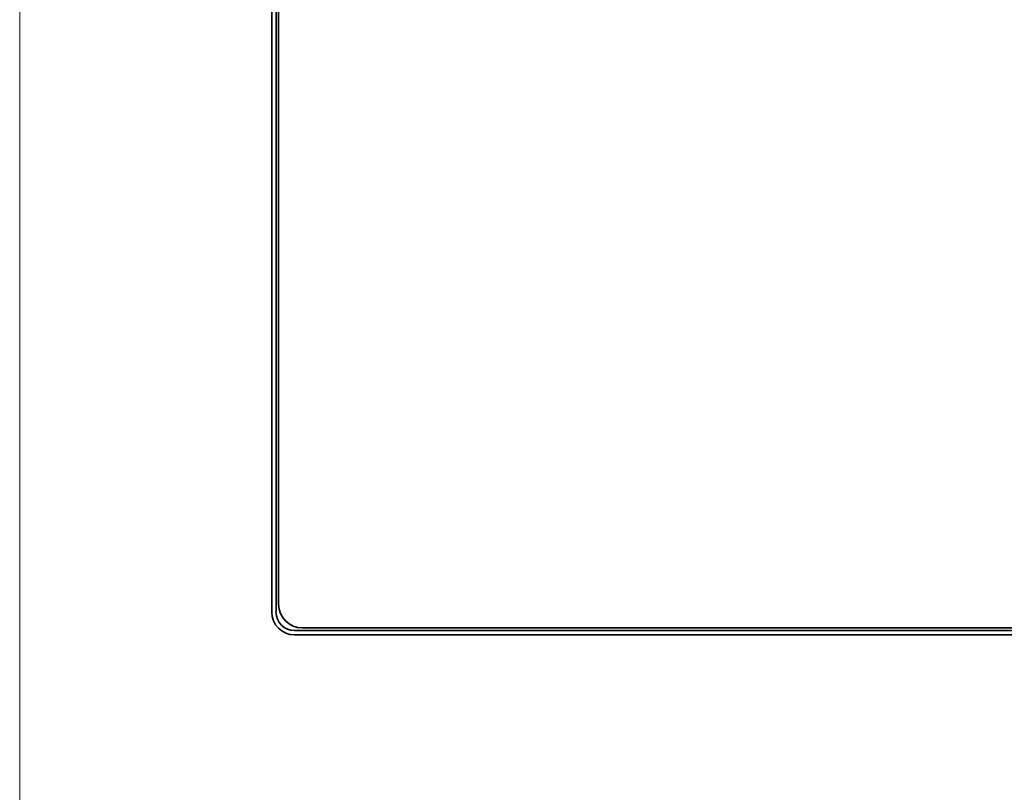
# Model space of a CAD drawing. Header units: millimetres. Extents: x 0 to 1118, y 0 to 864.
# Tile 49 of 91: x 760 to 779, y 264 to 279. Entities that reach past the tile are written whole.
import ezdxf

# ---------------------------------------------------------------- set-up
doc = ezdxf.new("R2010")
doc.units = ezdxf.units.MM

msp = doc.modelspace()

# ---------------------------------------------------------------- linework, layer by layer
at = {"color": 7, "linetype": 'Continuous', "lineweight": 18}
msp.add_line((759.902, 294.333), (759.902, 227.754), dxfattribs=at)
at = {"color": 7, "linetype": 'Continuous', "lineweight": 35}
for p, q in [((764.69, 290.613), (764.69, 267.513)), ((764.771, 267.513), (764.771, 290.613)), ((764.821, 290.466), (764.821, 267.66)), ((803.258, 267.159), (765.124, 267.159)), ((765.271, 267.21), (803.111, 267.21)), ((765.124, 267.079), (803.258, 267.079))]:
    msp.add_line(p, q, dxfattribs=at)
for centre, radius in [((765.124, 267.513), 0.434), ((765.124, 267.513), 0.354), ((765.271, 267.66), 0.45)]:
    msp.add_arc(centre, radius, 180, 270, dxfattribs=at)

doc.saveas('drawing.dxf')
